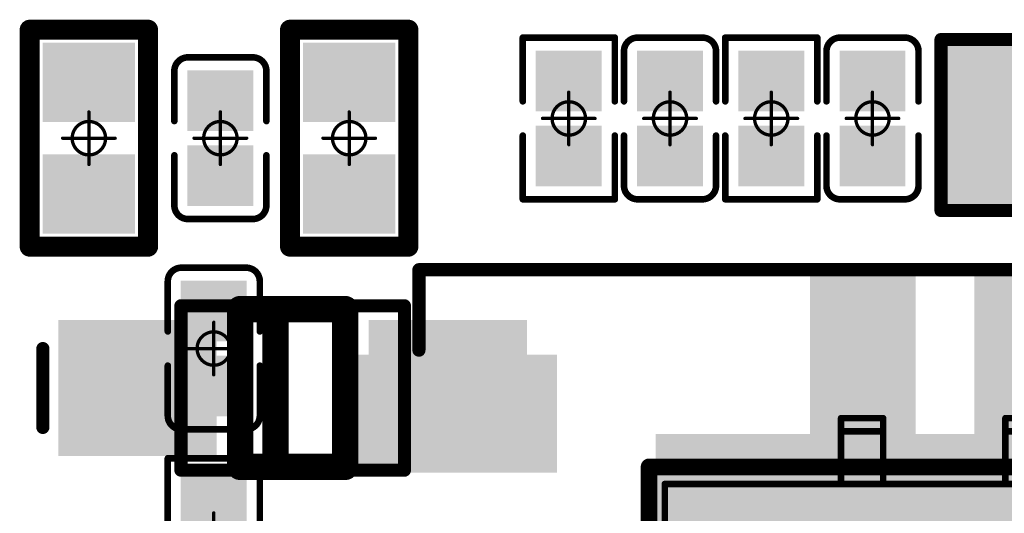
# Model space of a CAD drawing. Header units: millimetres. Extents: x 4.1 to 5.07, y 4.77 to 7.7.
# Tile 12 of 39: x 4.31 to 4.61, y 6.01 to 6.16. Entities that reach past the tile are written whole.
import ezdxf

# ---------------------------------------------------------------- set-up
doc = ezdxf.new("R2010")
doc.units = ezdxf.units.MM
doc.header["$MEASUREMENT"] = 0
for name, color, linetype in [('BottomLayer', 5, 'Continuous'), ('BottomOverlay', 54, 'Continuous'), ('BottomPaste', 16, 'Continuous'), ('BottomSolder', 6, 'Continuous'), ('Mechanical13', 56, 'Continuous'), ('Mechanical15', 56, 'Continuous'), ('TopLayer', 1, 'Continuous'), ('TopOverlay', 2, 'Continuous'), ('TopPaste', 8, 'Continuous'), ('TopSolder', 216, 'Continuous')]:
    doc.layers.add(name, color=color, linetype=linetype)

# ---------------------------------------------------------------- blocks, each defined once
blk = doc.blocks.new('MX1_25MM_2P_V_7')
at = {"layer": 'TopLayer'}
for points in [[(-0.03642, 0.09252), (-0.03642, 0.02953), (-0.0128, 0.09252), (-0.0128, 0.02953)], [(0.0128, 0.09252), (0.0128, 0.02953), (0.03642, 0.09252), (0.03642, 0.02953)]]:
    blk.add_solid(points, dxfattribs=at)
at = {"layer": 'TopOverlay'}
for points, const_width in [([(-0.0311, 0.03228), (-0.0311, 0.05197)], 0.00197), ([(-0.0311, 0.05197), (-0.0185, 0.05197)], 0.00197), ([(-0.0185, 0.03228), (-0.0185, 0.05197)], 0.00197), ([(0.01811, 0.03228), (0.01811, 0.05197)], 0.00197), ([(0.01811, 0.05197), (0.03071, 0.05197)], 0.00197), ([(-0.0311, 0.04803), (-0.0185, 0.04803)], 0.00197), ([(0.01811, 0.04803), (0.03071, 0.04803)], 0.00197), ([(-0.08858, -0.11811), (-0.08858, 0.0374)], 0.005), ([(-0.08858, 0.0374), (0.08858, 0.0374)], 0.005), ([(-0.08386, -0.11339), (-0.08386, 0.03228)], 0.00197), ([(-0.08386, 0.03228), (0.08346, 0.03228)], 0.00197)]:
    blk.add_lwpolyline(points, dxfattribs=dict(at, const_width=const_width))
for points, const_width in [([(-0.03159, 0.05197, 1), (-0.03061, 0.05197, 1)], 0.000984), ([(-0.03159, 0.05197, 1), (-0.03061, 0.05197, 1)], 0.000984), ([(-0.019, 0.05197, 1), (-0.01801, 0.05197, 1)], 0.000984), ([(-0.019, 0.05197, 1), (-0.01801, 0.05197, 1)], 0.000984), ([(0.01762, 0.05197, 1), (0.0186, 0.05197, 1)], 0.000984), ([(0.01762, 0.05197, 1), (0.0186, 0.05197, 1)], 0.000984), ([(-0.03159, 0.04803, 1), (-0.03061, 0.04803, 1)], 0.000984), ([(-0.019, 0.04803, 1), (-0.01801, 0.04803, 1)], 0.000984), ([(0.01762, 0.04803, 1), (0.0186, 0.04803, 1)], 0.000984), ([(-0.08983, 0.0374, 1), (-0.08733, 0.0374, 1)], 0.0025), ([(-0.08983, 0.0374, 1), (-0.08733, 0.0374, 1)], 0.0025), ([(-0.08435, 0.03228, 1), (-0.08337, 0.03228, 1)], 0.000984), ([(-0.08435, 0.03228, 1), (-0.08337, 0.03228, 1)], 0.000984), ([(-0.03159, 0.03228, 1), (-0.03061, 0.03228, 1)], 0.000984), ([(-0.019, 0.03228, 1), (-0.01801, 0.03228, 1)], 0.000984), ([(0.01762, 0.03228, 1), (0.0186, 0.03228, 1)], 0.000984)]:
    blk.add_lwpolyline(points, format="xyb", close=True, dxfattribs=dict(at, const_width=const_width))
at = {"layer": 'TopPaste'}
for points in [[(-0.03642, 0.09252), (-0.03642, 0.02953), (-0.0128, 0.09252), (-0.0128, 0.02953)], [(0.0128, 0.09252), (0.0128, 0.02953), (0.03642, 0.09252), (0.03642, 0.02953)]]:
    blk.add_solid(points, dxfattribs=at)
at = {"layer": 'TopSolder'}
for points in [[(-0.04042, 0.09652), (-0.04042, 0.02553), (-0.0088, 0.09652), (-0.0088, 0.02553)], [(0.0088, 0.09652), (0.0088, 0.02553), (0.04042, 0.09652), (0.04042, 0.02553)]]:
    blk.add_solid(points, dxfattribs=at)
blk = doc.blocks.new('SMD2012_2P_25')
at = {"layer": 'TopLayer'}
for points in [[(-0.04331, -0.02165), (-0.01575, -0.02165), (-0.04331, 0.02165), (-0.01575, 0.02165)], [(0.01575, -0.02165), (0.04331, -0.02165), (0.01575, 0.02165), (0.04331, 0.02165)]]:
    blk.add_solid(points, dxfattribs=at)
at = {"layer": 'TopOverlay', "const_width": 0.00394}
for points in [[(-0.04724, 0.02559), (-0.04724, -0.02559)], [(0.04724, 0.02559), (-0.04724, 0.02559)], [(0.04724, 0.02559), (0.04724, -0.02559)], [(0.00394, 0.01378), (-0.00394, 0.01378)], [(-0.00394, 0.01378), (-0.00394, -0.01575)], [(0.00394, 0.01378), (0.00394, -0.01575)], [(-0.00984, 0), (-0.01378, 0)], [(0.01378, 0), (0.00984, 0)], [(0.00394, -0.01575), (-0.00394, -0.01575)], [(0.04724, -0.02559), (-0.04724, -0.02559)]]:
    blk.add_lwpolyline(points, dxfattribs=at)
at = {"layer": 'TopOverlay', "const_width": 0.00197}
for points in [[(-0.04823, 0.02559, 1), (-0.04626, 0.02559, 1)], [(-0.04823, 0.02559, 1), (-0.04626, 0.02559, 1)], [(0.04626, 0.02559, 1), (0.04823, 0.02559, 1)], [(0.04626, 0.02559, 1), (0.04823, 0.02559, 1)], [(-0.00492, 0.01378, 1), (-0.00295, 0.01378, 1)], [(-0.00492, 0.01378, 1), (-0.00295, 0.01378, 1)], [(0.00295, 0.01378, 1), (0.00492, 0.01378, 1)], [(0.00295, 0.01378, 1), (0.00492, 0.01378, 1)], [(-0.01476, 0, 1), (-0.0128, 0, 1)], [(-0.01083, 0, 1), (-0.00886, 0, 1)], [(0.00886, 0, 1), (0.01083, 0, 1)], [(0.0128, 0, 1), (0.01476, 0, 1)], [(-0.00492, -0.01575, 1), (-0.00295, -0.01575, 1)], [(-0.00492, -0.01575, 1), (-0.00295, -0.01575, 1)], [(0.00295, -0.01575, 1), (0.00492, -0.01575, 1)], [(0.00295, -0.01575, 1), (0.00492, -0.01575, 1)], [(-0.04823, -0.02559, 1), (-0.04626, -0.02559, 1)], [(-0.04823, -0.02559, 1), (-0.04626, -0.02559, 1)], [(0.04626, -0.02559, 1), (0.04823, -0.02559, 1)], [(0.04626, -0.02559, 1), (0.04823, -0.02559, 1)]]:
    blk.add_lwpolyline(points, format="xyb", close=True, dxfattribs=at)
at = {"layer": 'TopPaste'}
for points in [[(-0.04331, -0.02165), (-0.01575, -0.02165), (-0.04331, 0.02165), (-0.01575, 0.02165)], [(0.01575, -0.02165), (0.04331, -0.02165), (0.01575, 0.02165), (0.04331, 0.02165)]]:
    blk.add_solid(points, dxfattribs=at)
at = {"layer": 'TopSolder'}
for points in [[(-0.04731, -0.02565), (-0.01175, -0.02565), (-0.04731, 0.02565), (-0.01175, 0.02565)], [(0.01175, -0.02565), (0.04731, -0.02565), (0.01175, 0.02565), (0.04731, 0.02565)]]:
    blk.add_solid(points, dxfattribs=at)
blk = doc.blocks.new('SOD_323_32')
at = {"layer": 'Mechanical13', "const_width": 0.00394}
for points in [[(-0.03346, 0.02461), (0.03346, 0.02461)], [(-0.03346, -0.02461), (-0.03346, 0.02461)], [(0.03346, -0.02461), (0.03346, 0.02461)], [(-0.03346, -0.02461), (0.03346, -0.02461)]]:
    blk.add_lwpolyline(points, dxfattribs=at)
at = {"layer": 'Mechanical13', "const_width": 0.00197}
for points in [[(-0.03445, 0.02461, 1), (-0.03248, 0.02461, 1)], [(-0.03445, 0.02461, 1), (-0.03248, 0.02461, 1)], [(0.03248, 0.02461, 1), (0.03445, 0.02461, 1)], [(0.03248, 0.02461, 1), (0.03445, 0.02461, 1)], [(-0.03445, -0.02461, 1), (-0.03248, -0.02461, 1)], [(-0.03445, -0.02461, 1), (-0.03248, -0.02461, 1)], [(0.03248, -0.02461, 1), (0.03445, -0.02461, 1)], [(0.03248, -0.02461, 1), (0.03445, -0.02461, 1)]]:
    blk.add_lwpolyline(points, format="xyb", close=True, dxfattribs=at)
at = {"layer": 'TopLayer'}
for points in [[(-0.06614, -0.01634), (-0.02677, -0.01634), (-0.06614, 0.01634), (-0.02677, 0.01634)], [(0.02677, -0.01634), (0.06614, -0.01634), (0.02677, 0.01634), (0.06614, 0.01634)]]:
    blk.add_solid(points, dxfattribs=at)
at = {"layer": 'TopOverlay'}
for points, const_width in [([(-0.01575, -0.02362), (-0.01575, 0.02362)], 0.00787), ([(-0.01575, 0.02362), (0.01575, 0.02362)], 0.00787), ([(-0.00512, -0.02362), (-0.00512, 0.02362)], 0.00787), ([(0.01575, -0.02362), (0.01575, 0.02362)], 0.00787), ([(-0.0748, -0.01181), (-0.0748, 0.01181)], 0.00394), ([(-0.01575, -0.02362), (0.01575, -0.02362)], 0.00787)]:
    blk.add_lwpolyline(points, dxfattribs=dict(at, const_width=const_width))
for points, const_width in [([(-0.01772, 0.02362, 1), (-0.01378, 0.02362, 1)], 0.00394), ([(-0.01772, 0.02362, 1), (-0.01378, 0.02362, 1)], 0.00394), ([(-0.00709, 0.02362, 1), (-0.00315, 0.02362, 1)], 0.00394), ([(0.01378, 0.02362, 1), (0.01772, 0.02362, 1)], 0.00394), ([(0.01378, 0.02362, 1), (0.01772, 0.02362, 1)], 0.00394), ([(-0.07579, 0.01181, 1), (-0.07382, 0.01181, 1)], 0.00197), ([(-0.07579, -0.01181, 1), (-0.07382, -0.01181, 1)], 0.00197), ([(-0.01772, -0.02362, 1), (-0.01378, -0.02362, 1)], 0.00394), ([(-0.01772, -0.02362, 1), (-0.01378, -0.02362, 1)], 0.00394), ([(-0.00709, -0.02362, 1), (-0.00315, -0.02362, 1)], 0.00394), ([(0.01378, -0.02362, 1), (0.01772, -0.02362, 1)], 0.00394), ([(0.01378, -0.02362, 1), (0.01772, -0.02362, 1)], 0.00394)]:
    blk.add_lwpolyline(points, format="xyb", close=True, dxfattribs=dict(at, const_width=const_width))
at = {"layer": 'TopPaste'}
for points in [[(-0.06614, -0.01634), (-0.02677, -0.01634), (-0.06614, 0.01634), (-0.02677, 0.01634)], [(0.02677, -0.01634), (0.06614, -0.01634), (0.02677, 0.01634), (0.06614, 0.01634)]]:
    blk.add_solid(points, dxfattribs=at)
at = {"layer": 'TopSolder'}
for points in [[(-0.07014, -0.02034), (-0.02277, -0.02034), (-0.07014, 0.02034), (-0.02277, 0.02034)], [(0.02277, -0.02034), (0.07014, -0.02034), (0.02277, 0.02034), (0.07014, 0.02034)]]:
    blk.add_solid(points, dxfattribs=at)
blk = doc.blocks.new('WSON8_8R00X6R00X0R80_T_B_33')
at = {"layer": 'BottomLayer'}
for points in [[(-0.08465, -0.06693), (0.08465, -0.06693), (-0.08465, 0.06693), (0.08465, 0.06693)], [(0.1181, -0.09075), (0.1811, -0.09075), (0.1181, -0.05925), (0.1811, -0.05925)]]:
    blk.add_solid(points, dxfattribs=at)
at = {"layer": 'BottomOverlay', "const_width": 0.00394}
for points in [[(0.1575, -0.094), (0.1575, -0.1181)], [(0.1575, -0.1181), (-0.1575, -0.1181)]]:
    blk.add_lwpolyline(points, dxfattribs=at)
at = {"layer": 'BottomOverlay', "const_width": 0.00197}
for points in [[(0.15652, -0.094, 1), (0.15848, -0.094, 1)], [(0.15652, -0.1181, 1), (0.15848, -0.1181, 1)], [(0.15652, -0.1181, 1), (0.15848, -0.1181, 1)]]:
    blk.add_lwpolyline(points, format="xyb", close=True, dxfattribs=at)
at = {"layer": 'BottomPaste'}
for points in [[(-0.08465, -0.06693), (0.08465, -0.06693), (-0.08465, 0.06693), (0.08465, 0.06693)], [(0.1181, -0.09075), (0.1811, -0.09075), (0.1181, -0.05925), (0.1811, -0.05925)]]:
    blk.add_solid(points, dxfattribs=at)
at = {"layer": 'BottomSolder'}
for points in [[(-0.08661, -0.0689), (0.08661, -0.0689), (-0.08661, 0.0689), (0.08661, 0.0689)], [(0.11615, -0.0927), (0.18305, -0.0927), (0.11615, -0.0573), (0.18305, -0.0573)]]:
    blk.add_solid(points, dxfattribs=at)
blk = doc.blocks.new('R0201_40')
at = {"layer": 'Mechanical15', "const_width": 0.001}
for points in [[(0, -0.00787), (0, 0.00787)], [(0.00787, 0), (-0.00787, 0)]]:
    blk.add_lwpolyline(points, dxfattribs=at)
at = {"layer": 'Mechanical15'}
for points, const_width in [([(-0.00025, 0.00787, 1), (0.00025, 0.00787, 1)], 0.0005), ([(0.005, 0, 1), (-0.005, 0, 1)], 0.001), ([(-0.00812, 0, 1), (-0.00762, 0, 1)], 0.0005), ([(-0.00525, 0, 1), (-0.00475, 0, 1)], 0.0005), ([(0.00475, 0, 1), (0.00525, 0, 1)], 0.0005), ([(0.00762, 0, 1), (0.00812, 0, 1)], 0.0005), ([(-0.00025, -0.00787, 1), (0.00025, -0.00787, 1)], 0.0005)]:
    blk.add_lwpolyline(points, format="xyb", close=True, dxfattribs=dict(at, const_width=const_width))
at = {"layer": 'TopLayer'}
for points in [[(-0.01831, -0.00787), (-0.00413, -0.00787), (-0.01831, 0.00787), (-0.00413, 0.00787)], [(0.00413, -0.00787), (0.01831, -0.00787), (0.00413, 0.00787), (0.01831, 0.00787)]]:
    blk.add_solid(points, dxfattribs=at)
at = {"layer": 'TopOverlay', "const_width": 0.00197}
for points in [[(-0.00512, 0.01378), (-0.02421, 0.01378)], [(-0.02421, -0.01378), (-0.02421, 0.01378)], [(0.02421, 0.01378), (0.00512, 0.01378)], [(0.02421, -0.01378), (0.02421, 0.01378)], [(-0.00512, -0.01378), (-0.02421, -0.01378)], [(0.02421, -0.01378), (0.00512, -0.01378)]]:
    blk.add_lwpolyline(points, dxfattribs=at)
at = {"layer": 'TopOverlay', "const_width": 0.000984}
for points in [[(-0.0247, 0.01378, 1), (-0.02372, 0.01378, 1)], [(-0.0247, 0.01378, 1), (-0.02372, 0.01378, 1)], [(-0.00561, 0.01378, 1), (-0.00463, 0.01378, 1)], [(0.00463, 0.01378, 1), (0.00561, 0.01378, 1)], [(0.02372, 0.01378, 1), (0.0247, 0.01378, 1)], [(0.02372, 0.01378, 1), (0.0247, 0.01378, 1)], [(-0.0247, -0.01378, 1), (-0.02372, -0.01378, 1)], [(-0.0247, -0.01378, 1), (-0.02372, -0.01378, 1)], [(-0.00561, -0.01378, 1), (-0.00463, -0.01378, 1)], [(0.00463, -0.01378, 1), (0.00561, -0.01378, 1)], [(0.02372, -0.01378, 1), (0.0247, -0.01378, 1)], [(0.02372, -0.01378, 1), (0.0247, -0.01378, 1)]]:
    blk.add_lwpolyline(points, format="xyb", close=True, dxfattribs=at)
at = {"layer": 'TopPaste'}
for points in [[(-0.01831, -0.00787), (-0.00413, -0.00787), (-0.01831, 0.00787), (-0.00413, 0.00787)], [(0.00413, -0.00787), (0.01831, -0.00787), (0.00413, 0.00787), (0.01831, 0.00787)]]:
    blk.add_solid(points, dxfattribs=at)
at = {"layer": 'TopSolder'}
for points in [[(-0.02031, -0.00987), (-0.00213, -0.00987), (-0.02031, 0.00987), (-0.00213, 0.00987)], [(0.00213, -0.00987), (0.02031, -0.00987), (0.00213, 0.00987), (0.02031, 0.00987)]]:
    blk.add_solid(points, dxfattribs=at)
blk = doc.blocks.new('R0402_43')
at = {"layer": 'Mechanical15', "const_width": 0.001}
for points in [[(0, 0.00787), (0, -0.00787)], [(-0.00787, 0), (0.00787, 0)]]:
    blk.add_lwpolyline(points, dxfattribs=at)
at = {"layer": 'Mechanical15'}
for points, const_width in [([(-0.00025, 0.00787, 1), (0.00025, 0.00787, 1)], 0.0005), ([(0.005, 0, 1), (-0.005, 0, 1)], 0.001), ([(-0.00812, 0, 1), (-0.00762, 0, 1)], 0.0005), ([(-0.00525, 0, 1), (-0.00475, 0, 1)], 0.0005), ([(0.00475, 0, 1), (0.00525, 0, 1)], 0.0005), ([(0.00762, 0, 1), (0.00812, 0, 1)], 0.0005), ([(-0.00025, -0.00787, 1), (0.00025, -0.00787, 1)], 0.0005)]:
    blk.add_lwpolyline(points, format="xyb", close=True, dxfattribs=dict(at, const_width=const_width))
at = {"layer": 'TopLayer'}
for points in [[(-0.02461, -0.00984), (-0.00886, -0.00984), (-0.02461, 0.00984), (-0.00886, 0.00984)], [(0.00886, -0.00984), (0.02461, -0.00984), (0.00886, 0.00984), (0.02461, 0.00984)]]:
    blk.add_solid(points, dxfattribs=at)
at = {"layer": 'TopOverlay', "const_width": 0.006}
for points in [[(-0.03248, 0.01772), (0.03248, 0.01772)], [(-0.03248, 0.01772), (-0.03248, -0.01772)], [(0.03248, 0.01772), (0.03248, -0.01772)], [(-0.03248, -0.01772), (0.03248, -0.01772)]]:
    blk.add_lwpolyline(points, dxfattribs=at)
at = {"layer": 'TopOverlay', "const_width": 0.003}
for points in [[(-0.03398, 0.01772, 1), (-0.03098, 0.01772, 1)], [(-0.03398, 0.01772, 1), (-0.03098, 0.01772, 1)], [(0.03098, 0.01772, 1), (0.03398, 0.01772, 1)], [(0.03098, 0.01772, 1), (0.03398, 0.01772, 1)], [(-0.03398, -0.01772, 1), (-0.03098, -0.01772, 1)], [(-0.03398, -0.01772, 1), (-0.03098, -0.01772, 1)], [(0.03098, -0.01772, 1), (0.03398, -0.01772, 1)], [(0.03098, -0.01772, 1), (0.03398, -0.01772, 1)]]:
    blk.add_lwpolyline(points, format="xyb", close=True, dxfattribs=at)
at = {"layer": 'TopPaste'}
for points in [[(-0.02461, -0.00984), (-0.00886, -0.00984), (-0.02461, 0.00984), (-0.00886, 0.00984)], [(0.00886, -0.00984), (0.02461, -0.00984), (0.00886, 0.00984), (0.02461, 0.00984)]]:
    blk.add_solid(points, dxfattribs=at)
at = {"layer": 'TopSolder'}
for points in [[(-0.02861, -0.01384), (-0.00486, -0.01384), (-0.02861, 0.01384), (-0.00486, 0.01384)], [(0.00486, -0.01384), (0.02861, -0.01384), (0.00486, 0.01384), (0.02861, 0.01384)]]:
    blk.add_solid(points, dxfattribs=at)
blk = doc.blocks.new('R0402_46')
at = {"layer": 'Mechanical15', "const_width": 0.001}
for points in [[(0, -0.00787), (0, 0.00787)], [(0.00787, 0), (-0.00787, 0)]]:
    blk.add_lwpolyline(points, dxfattribs=at)
at = {"layer": 'Mechanical15'}
for points, const_width in [([(-0.00025, 0.00787, 1), (0.00025, 0.00787, 1)], 0.0005), ([(0.005, 0, 1), (-0.005, 0, 1)], 0.001), ([(-0.00812, 0, 1), (-0.00762, 0, 1)], 0.0005), ([(-0.00525, 0, 1), (-0.00475, 0, 1)], 0.0005), ([(0.00475, 0, 1), (0.00525, 0, 1)], 0.0005), ([(0.00762, 0, 1), (0.00812, 0, 1)], 0.0005), ([(-0.00025, -0.00787, 1), (0.00025, -0.00787, 1)], 0.0005)]:
    blk.add_lwpolyline(points, format="xyb", close=True, dxfattribs=dict(at, const_width=const_width))
at = {"layer": 'TopLayer'}
for points in [[(-0.02461, -0.00984), (-0.00886, -0.00984), (-0.02461, 0.00984), (-0.00886, 0.00984)], [(0.00886, -0.00984), (0.02461, -0.00984), (0.00886, 0.00984), (0.02461, 0.00984)]]:
    blk.add_solid(points, dxfattribs=at)
at = {"layer": 'TopOverlay', "const_width": 0.006}
for points in [[(0.03248, 0.01772), (-0.03248, 0.01772)], [(-0.03248, -0.01772), (-0.03248, 0.01772)], [(0.03248, -0.01772), (0.03248, 0.01772)], [(0.03248, -0.01772), (-0.03248, -0.01772)]]:
    blk.add_lwpolyline(points, dxfattribs=at)
at = {"layer": 'TopOverlay', "const_width": 0.003}
for points in [[(-0.03398, 0.01772, 1), (-0.03098, 0.01772, 1)], [(-0.03398, 0.01772, 1), (-0.03098, 0.01772, 1)], [(0.03098, 0.01772, 1), (0.03398, 0.01772, 1)], [(0.03098, 0.01772, 1), (0.03398, 0.01772, 1)], [(-0.03398, -0.01772, 1), (-0.03098, -0.01772, 1)], [(-0.03398, -0.01772, 1), (-0.03098, -0.01772, 1)], [(0.03098, -0.01772, 1), (0.03398, -0.01772, 1)], [(0.03098, -0.01772, 1), (0.03398, -0.01772, 1)]]:
    blk.add_lwpolyline(points, format="xyb", close=True, dxfattribs=at)
at = {"layer": 'TopPaste'}
for points in [[(-0.02461, -0.00984), (-0.00886, -0.00984), (-0.02461, 0.00984), (-0.00886, 0.00984)], [(0.00886, -0.00984), (0.02461, -0.00984), (0.00886, 0.00984), (0.02461, 0.00984)]]:
    blk.add_solid(points, dxfattribs=at)
at = {"layer": 'TopSolder'}
for points in [[(-0.02861, -0.01384), (-0.00486, -0.01384), (-0.02861, 0.01384), (-0.00486, 0.01384)], [(0.00486, -0.01384), (0.02861, -0.01384), (0.00486, 0.01384), (0.02861, 0.01384)]]:
    blk.add_solid(points, dxfattribs=at)
blk = doc.blocks.new('R0201_B_51')
at = {"layer": 'BottomLayer'}
for points in [[(-0.01831, -0.00787), (-0.00413, -0.00787), (-0.01831, 0.00787), (-0.00413, 0.00787)], [(0.00413, -0.00787), (0.01831, -0.00787), (0.00413, 0.00787), (0.01831, 0.00787)]]:
    blk.add_solid(points, dxfattribs=at)
at = {"layer": 'BottomOverlay', "const_width": 0.00197}
for points in [[(-0.00512, 0.01378), (-0.02421, 0.01378)], [(-0.02421, -0.01378), (-0.02421, 0.01378)], [(0.02421, 0.01378), (0.00512, 0.01378)], [(0.02421, -0.01378), (0.02421, 0.01378)], [(-0.00512, -0.01378), (-0.02421, -0.01378)], [(0.02421, -0.01378), (0.00512, -0.01378)]]:
    blk.add_lwpolyline(points, dxfattribs=at)
at = {"layer": 'BottomOverlay', "const_width": 0.000984}
for points in [[(-0.0247, 0.01378, 1), (-0.02372, 0.01378, 1)], [(-0.0247, 0.01378, 1), (-0.02372, 0.01378, 1)], [(-0.00561, 0.01378, 1), (-0.00463, 0.01378, 1)], [(0.00463, 0.01378, 1), (0.00561, 0.01378, 1)], [(0.02372, 0.01378, 1), (0.0247, 0.01378, 1)], [(0.02372, 0.01378, 1), (0.0247, 0.01378, 1)], [(-0.0247, -0.01378, 1), (-0.02372, -0.01378, 1)], [(-0.0247, -0.01378, 1), (-0.02372, -0.01378, 1)], [(-0.00561, -0.01378, 1), (-0.00463, -0.01378, 1)], [(0.00463, -0.01378, 1), (0.00561, -0.01378, 1)], [(0.02372, -0.01378, 1), (0.0247, -0.01378, 1)], [(0.02372, -0.01378, 1), (0.0247, -0.01378, 1)]]:
    blk.add_lwpolyline(points, format="xyb", close=True, dxfattribs=at)
at = {"layer": 'BottomPaste'}
for points in [[(-0.01831, -0.00787), (-0.00413, -0.00787), (-0.01831, 0.00787), (-0.00413, 0.00787)], [(0.00413, -0.00787), (0.01831, -0.00787), (0.00413, 0.00787), (0.01831, 0.00787)]]:
    blk.add_solid(points, dxfattribs=at)
at = {"layer": 'BottomSolder'}
for points in [[(-0.02031, -0.00987), (-0.00213, -0.00987), (-0.02031, 0.00987), (-0.00213, 0.00987)], [(0.00213, -0.00987), (0.02031, -0.00987), (0.00213, 0.00987), (0.02031, 0.00987)]]:
    blk.add_solid(points, dxfattribs=at)
at = {"layer": 'Mechanical15', "const_width": 0.001}
for points in [[(0, -0.00787), (0, 0.00787)], [(0.00787, 0), (-0.00787, 0)]]:
    blk.add_lwpolyline(points, dxfattribs=at)
at = {"layer": 'Mechanical15'}
for points, const_width in [([(-0.00025, 0.00787, 1), (0.00025, 0.00787, 1)], 0.0005), ([(0.005, 0, 1), (-0.005, 0, 1)], 0.001), ([(-0.00812, 0, 1), (-0.00762, 0, 1)], 0.0005), ([(-0.00525, 0, 1), (-0.00475, 0, 1)], 0.0005), ([(0.00475, 0, 1), (0.00525, 0, 1)], 0.0005), ([(0.00762, 0, 1), (0.00812, 0, 1)], 0.0005), ([(-0.00025, -0.00787, 1), (0.00025, -0.00787, 1)], 0.0005)]:
    blk.add_lwpolyline(points, format="xyb", close=True, dxfattribs=dict(at, const_width=const_width))
blk = doc.blocks.new('R0201_53')
at = {"layer": 'Mechanical15', "const_width": 0.001}
for points in [[(0, -0.00787), (0, 0.00787)], [(0.00787, 0), (-0.00787, 0)]]:
    blk.add_lwpolyline(points, dxfattribs=at)
at = {"layer": 'Mechanical15'}
for points, const_width in [([(-0.00025, 0.00787, 1), (0.00025, 0.00787, 1)], 0.0005), ([(0.005, 0, 1), (-0.005, 0, 1)], 0.001), ([(-0.00812, 0, 1), (-0.00762, 0, 1)], 0.0005), ([(-0.00525, 0, 1), (-0.00475, 0, 1)], 0.0005), ([(0.00475, 0, 1), (0.00525, 0, 1)], 0.0005), ([(0.00762, 0, 1), (0.00812, 0, 1)], 0.0005), ([(-0.00025, -0.00787, 1), (0.00025, -0.00787, 1)], 0.0005)]:
    blk.add_lwpolyline(points, format="xyb", close=True, dxfattribs=dict(at, const_width=const_width))
at = {"layer": 'TopLayer'}
for points in [[(-0.01831, -0.00787), (-0.00413, -0.00787), (-0.01831, 0.00787), (-0.00413, 0.00787)], [(0.00413, -0.00787), (0.01831, -0.00787), (0.00413, 0.00787), (0.01831, 0.00787)]]:
    blk.add_solid(points, dxfattribs=at)
at = {"layer": 'TopOverlay', "const_width": 0.00197}
for points in [[(-0.00512, 0.01378), (-0.02421, 0.01378)], [(-0.02421, -0.01378), (-0.02421, 0.01378)], [(0.02421, 0.01378), (0.00512, 0.01378)], [(0.02421, -0.01378), (0.02421, 0.01378)], [(-0.00512, -0.01378), (-0.02421, -0.01378)], [(0.02421, -0.01378), (0.00512, -0.01378)]]:
    blk.add_lwpolyline(points, dxfattribs=at)
at = {"layer": 'TopOverlay', "const_width": 0.000984}
for points in [[(-0.0247, 0.01378, 1), (-0.02372, 0.01378, 1)], [(-0.0247, 0.01378, 1), (-0.02372, 0.01378, 1)], [(-0.00561, 0.01378, 1), (-0.00463, 0.01378, 1)], [(0.00463, 0.01378, 1), (0.00561, 0.01378, 1)], [(0.02372, 0.01378, 1), (0.0247, 0.01378, 1)], [(0.02372, 0.01378, 1), (0.0247, 0.01378, 1)], [(-0.0247, -0.01378, 1), (-0.02372, -0.01378, 1)], [(-0.0247, -0.01378, 1), (-0.02372, -0.01378, 1)], [(-0.00561, -0.01378, 1), (-0.00463, -0.01378, 1)], [(0.00463, -0.01378, 1), (0.00561, -0.01378, 1)], [(0.02372, -0.01378, 1), (0.0247, -0.01378, 1)], [(0.02372, -0.01378, 1), (0.0247, -0.01378, 1)]]:
    blk.add_lwpolyline(points, format="xyb", close=True, dxfattribs=at)
at = {"layer": 'TopPaste'}
for points in [[(-0.01831, -0.00787), (-0.00413, -0.00787), (-0.01831, 0.00787), (-0.00413, 0.00787)], [(0.00413, -0.00787), (0.01831, -0.00787), (0.00413, 0.00787), (0.01831, 0.00787)]]:
    blk.add_solid(points, dxfattribs=at)
at = {"layer": 'TopSolder'}
for points in [[(-0.02031, -0.00987), (-0.00213, -0.00987), (-0.02031, 0.00987), (-0.00213, 0.00987)], [(0.00213, -0.00987), (0.02031, -0.00987), (0.00213, 0.00987), (0.02031, 0.00987)]]:
    blk.add_solid(points, dxfattribs=at)
blk = doc.blocks.new('C0201_B_90')
at = {"layer": 'BottomLayer'}
for points in [[(-0.01831, -0.00787), (-0.00413, -0.00787), (-0.01831, 0.00787), (-0.00413, 0.00787)], [(0.00413, -0.00787), (0.01831, -0.00787), (0.00413, 0.00787), (0.01831, 0.00787)]]:
    blk.add_solid(points, dxfattribs=at)
at = {"layer": 'BottomOverlay', "const_width": 0.00197}
for points in [[(-0.02421, 0.0097, -0.414214), (-0.02013, 0.01378)], [(0.02013, 0.01378, -0.414214), (0.02421, 0.0097)], [(-0.02013, -0.01378, -0.414214), (-0.02421, -0.0097)], [(0.02421, -0.0097, -0.414214), (0.02013, -0.01378)]]:
    blk.add_lwpolyline(points, format="xyb", dxfattribs=at)
for points in [[(-0.02013, 0.01378), (-0.00512, 0.01378)], [(0.00512, 0.01378), (0.02013, 0.01378)], [(-0.02421, 0.0097), (-0.02421, -0.0097)], [(0.02421, 0.0097), (0.02421, -0.0097)], [(-0.02013, -0.01378), (-0.00512, -0.01378)], [(0.00512, -0.01378), (0.02013, -0.01378)]]:
    blk.add_lwpolyline(points, dxfattribs=at)
at = {"layer": 'BottomOverlay', "const_width": 0.000984}
for points in [[(-0.02062, 0.01378, 1), (-0.01964, 0.01378, 1)], [(-0.02062, 0.01378, 1), (-0.01964, 0.01378, 1)], [(-0.00561, 0.01378, 1), (-0.00463, 0.01378, 1)], [(0.00463, 0.01378, 1), (0.00561, 0.01378, 1)], [(0.01964, 0.01378, 1), (0.02062, 0.01378, 1)], [(0.01964, 0.01378, 1), (0.02062, 0.01378, 1)], [(-0.0247, 0.0097, 1), (-0.02372, 0.0097, 1)], [(-0.0247, 0.0097, 1), (-0.02372, 0.0097, 1)], [(0.02372, 0.0097, 1), (0.0247, 0.0097, 1)], [(0.02372, 0.0097, 1), (0.0247, 0.0097, 1)], [(-0.0247, -0.0097, 1), (-0.02372, -0.0097, 1)], [(-0.0247, -0.0097, 1), (-0.02372, -0.0097, 1)], [(0.02372, -0.0097, 1), (0.0247, -0.0097, 1)], [(0.02372, -0.0097, 1), (0.0247, -0.0097, 1)], [(-0.02062, -0.01378, 1), (-0.01964, -0.01378, 1)], [(-0.02062, -0.01378, 1), (-0.01964, -0.01378, 1)], [(-0.00561, -0.01378, 1), (-0.00463, -0.01378, 1)], [(0.00463, -0.01378, 1), (0.00561, -0.01378, 1)], [(0.01964, -0.01378, 1), (0.02062, -0.01378, 1)], [(0.01964, -0.01378, 1), (0.02062, -0.01378, 1)]]:
    blk.add_lwpolyline(points, format="xyb", close=True, dxfattribs=at)
at = {"layer": 'BottomPaste'}
for points in [[(-0.01831, -0.00787), (-0.00413, -0.00787), (-0.01831, 0.00787), (-0.00413, 0.00787)], [(0.00413, -0.00787), (0.01831, -0.00787), (0.00413, 0.00787), (0.01831, 0.00787)]]:
    blk.add_solid(points, dxfattribs=at)
at = {"layer": 'BottomSolder'}
for points in [[(-0.02031, -0.00987), (-0.00213, -0.00987), (-0.02031, 0.00987), (-0.00213, 0.00987)], [(0.00213, -0.00987), (0.02031, -0.00987), (0.00213, 0.00987), (0.02031, 0.00987)]]:
    blk.add_solid(points, dxfattribs=at)
at = {"layer": 'Mechanical15', "const_width": 0.001}
for points in [[(0, 0.00787), (0, -0.00787)], [(-0.00787, 0), (0.00787, 0)]]:
    blk.add_lwpolyline(points, dxfattribs=at)
at = {"layer": 'Mechanical15'}
for points, const_width in [([(-0.00025, 0.00787, 1), (0.00025, 0.00787, 1)], 0.0005), ([(0.005, 0, 1), (-0.005, 0, 1)], 0.001), ([(-0.00812, 0, 1), (-0.00762, 0, 1)], 0.0005), ([(-0.00525, 0, 1), (-0.00475, 0, 1)], 0.0005), ([(0.00475, 0, 1), (0.00525, 0, 1)], 0.0005), ([(0.00762, 0, 1), (0.00812, 0, 1)], 0.0005), ([(-0.00025, -0.00787, 1), (0.00025, -0.00787, 1)], 0.0005)]:
    blk.add_lwpolyline(points, format="xyb", close=True, dxfattribs=dict(at, const_width=const_width))
blk = doc.blocks.new('C0201_92')
at = {"layer": 'Mechanical15', "const_width": 0.001}
for points in [[(0, -0.00787), (0, 0.00787)], [(0.00787, 0), (-0.00787, 0)]]:
    blk.add_lwpolyline(points, dxfattribs=at)
at = {"layer": 'Mechanical15'}
for points, const_width in [([(-0.00025, 0.00787, 1), (0.00025, 0.00787, 1)], 0.0005), ([(0.005, 0, 1), (-0.005, 0, 1)], 0.001), ([(-0.00812, 0, 1), (-0.00762, 0, 1)], 0.0005), ([(-0.00525, 0, 1), (-0.00475, 0, 1)], 0.0005), ([(0.00475, 0, 1), (0.00525, 0, 1)], 0.0005), ([(0.00762, 0, 1), (0.00812, 0, 1)], 0.0005), ([(-0.00025, -0.00787, 1), (0.00025, -0.00787, 1)], 0.0005)]:
    blk.add_lwpolyline(points, format="xyb", close=True, dxfattribs=dict(at, const_width=const_width))
at = {"layer": 'TopLayer'}
for points in [[(-0.01831, -0.00787), (-0.00413, -0.00787), (-0.01831, 0.00787), (-0.00413, 0.00787)], [(0.00413, -0.00787), (0.01831, -0.00787), (0.00413, 0.00787), (0.01831, 0.00787)]]:
    blk.add_solid(points, dxfattribs=at)
at = {"layer": 'TopOverlay', "const_width": 0.00197}
for points in [[(-0.02421, 0.0097, -0.414214), (-0.02013, 0.01378)], [(0.02013, 0.01378, -0.414214), (0.02421, 0.0097)], [(-0.02013, -0.01378, -0.414214), (-0.02421, -0.0097)], [(0.02421, -0.0097, -0.414214), (0.02013, -0.01378)]]:
    blk.add_lwpolyline(points, format="xyb", dxfattribs=at)
for points in [[(-0.00512, 0.01378), (-0.02013, 0.01378)], [(0.02013, 0.01378), (0.00512, 0.01378)], [(-0.02421, -0.0097), (-0.02421, 0.0097)], [(0.02421, -0.0097), (0.02421, 0.0097)], [(-0.00512, -0.01378), (-0.02013, -0.01378)], [(0.02013, -0.01378), (0.00512, -0.01378)]]:
    blk.add_lwpolyline(points, dxfattribs=at)
at = {"layer": 'TopOverlay', "const_width": 0.000984}
for points in [[(-0.02062, 0.01378, 1), (-0.01964, 0.01378, 1)], [(-0.02062, 0.01378, 1), (-0.01964, 0.01378, 1)], [(-0.00561, 0.01378, 1), (-0.00463, 0.01378, 1)], [(0.00463, 0.01378, 1), (0.00561, 0.01378, 1)], [(0.01964, 0.01378, 1), (0.02062, 0.01378, 1)], [(0.01964, 0.01378, 1), (0.02062, 0.01378, 1)], [(-0.0247, 0.0097, 1), (-0.02372, 0.0097, 1)], [(-0.0247, 0.0097, 1), (-0.02372, 0.0097, 1)], [(0.02372, 0.0097, 1), (0.0247, 0.0097, 1)], [(0.02372, 0.0097, 1), (0.0247, 0.0097, 1)], [(-0.0247, -0.0097, 1), (-0.02372, -0.0097, 1)], [(-0.0247, -0.0097, 1), (-0.02372, -0.0097, 1)], [(0.02372, -0.0097, 1), (0.0247, -0.0097, 1)], [(0.02372, -0.0097, 1), (0.0247, -0.0097, 1)], [(-0.02062, -0.01378, 1), (-0.01964, -0.01378, 1)], [(-0.02062, -0.01378, 1), (-0.01964, -0.01378, 1)], [(-0.00561, -0.01378, 1), (-0.00463, -0.01378, 1)], [(0.00463, -0.01378, 1), (0.00561, -0.01378, 1)], [(0.01964, -0.01378, 1), (0.02062, -0.01378, 1)], [(0.01964, -0.01378, 1), (0.02062, -0.01378, 1)]]:
    blk.add_lwpolyline(points, format="xyb", close=True, dxfattribs=at)
at = {"layer": 'TopPaste'}
for points in [[(-0.01831, -0.00787), (-0.00413, -0.00787), (-0.01831, 0.00787), (-0.00413, 0.00787)], [(0.00413, -0.00787), (0.01831, -0.00787), (0.00413, 0.00787), (0.01831, 0.00787)]]:
    blk.add_solid(points, dxfattribs=at)
at = {"layer": 'TopSolder'}
for points in [[(-0.02031, -0.00987), (-0.00213, -0.00987), (-0.02031, 0.00987), (-0.00213, 0.00987)], [(0.00213, -0.00987), (0.02031, -0.00987), (0.00213, 0.00987), (0.02031, 0.00987)]]:
    blk.add_solid(points, dxfattribs=at)
blk = doc.blocks.new('C0201_94')
at = {"layer": 'Mechanical15', "const_width": 0.001}
for points in [[(0, -0.00787), (0, 0.00787)], [(0.00787, 0), (-0.00787, 0)]]:
    blk.add_lwpolyline(points, dxfattribs=at)
at = {"layer": 'Mechanical15'}
for points, const_width in [([(-0.00025, 0.00787, 1), (0.00025, 0.00787, 1)], 0.0005), ([(0.005, 0, 1), (-0.005, 0, 1)], 0.001), ([(-0.00812, 0, 1), (-0.00762, 0, 1)], 0.0005), ([(-0.00525, 0, 1), (-0.00475, 0, 1)], 0.0005), ([(0.00475, 0, 1), (0.00525, 0, 1)], 0.0005), ([(0.00762, 0, 1), (0.00812, 0, 1)], 0.0005), ([(-0.00025, -0.00787, 1), (0.00025, -0.00787, 1)], 0.0005)]:
    blk.add_lwpolyline(points, format="xyb", close=True, dxfattribs=dict(at, const_width=const_width))
at = {"layer": 'TopLayer'}
for points in [[(-0.01831, -0.00787), (-0.00413, -0.00787), (-0.01831, 0.00787), (-0.00413, 0.00787)], [(0.00413, -0.00787), (0.01831, -0.00787), (0.00413, 0.00787), (0.01831, 0.00787)]]:
    blk.add_solid(points, dxfattribs=at)
at = {"layer": 'TopOverlay', "const_width": 0.00197}
for points in [[(-0.02421, 0.0097, -0.414214), (-0.02013, 0.01378)], [(0.02013, 0.01378, -0.414214), (0.02421, 0.0097)], [(-0.02013, -0.01378, -0.414214), (-0.02421, -0.0097)], [(0.02421, -0.0097, -0.414214), (0.02013, -0.01378)]]:
    blk.add_lwpolyline(points, format="xyb", dxfattribs=at)
for points in [[(-0.00512, 0.01378), (-0.02013, 0.01378)], [(0.02013, 0.01378), (0.00512, 0.01378)], [(-0.02421, -0.0097), (-0.02421, 0.0097)], [(0.02421, -0.0097), (0.02421, 0.0097)], [(-0.00512, -0.01378), (-0.02013, -0.01378)], [(0.02013, -0.01378), (0.00512, -0.01378)]]:
    blk.add_lwpolyline(points, dxfattribs=at)
at = {"layer": 'TopOverlay', "const_width": 0.000984}
for points in [[(-0.02062, 0.01378, 1), (-0.01964, 0.01378, 1)], [(-0.02062, 0.01378, 1), (-0.01964, 0.01378, 1)], [(-0.00561, 0.01378, 1), (-0.00463, 0.01378, 1)], [(0.00463, 0.01378, 1), (0.00561, 0.01378, 1)], [(0.01964, 0.01378, 1), (0.02062, 0.01378, 1)], [(0.01964, 0.01378, 1), (0.02062, 0.01378, 1)], [(-0.0247, 0.0097, 1), (-0.02372, 0.0097, 1)], [(-0.0247, 0.0097, 1), (-0.02372, 0.0097, 1)], [(0.02372, 0.0097, 1), (0.0247, 0.0097, 1)], [(0.02372, 0.0097, 1), (0.0247, 0.0097, 1)], [(-0.0247, -0.0097, 1), (-0.02372, -0.0097, 1)], [(-0.0247, -0.0097, 1), (-0.02372, -0.0097, 1)], [(0.02372, -0.0097, 1), (0.0247, -0.0097, 1)], [(0.02372, -0.0097, 1), (0.0247, -0.0097, 1)], [(-0.02062, -0.01378, 1), (-0.01964, -0.01378, 1)], [(-0.02062, -0.01378, 1), (-0.01964, -0.01378, 1)], [(-0.00561, -0.01378, 1), (-0.00463, -0.01378, 1)], [(0.00463, -0.01378, 1), (0.00561, -0.01378, 1)], [(0.01964, -0.01378, 1), (0.02062, -0.01378, 1)], [(0.01964, -0.01378, 1), (0.02062, -0.01378, 1)]]:
    blk.add_lwpolyline(points, format="xyb", close=True, dxfattribs=at)
at = {"layer": 'TopPaste'}
for points in [[(-0.01831, -0.00787), (-0.00413, -0.00787), (-0.01831, 0.00787), (-0.00413, 0.00787)], [(0.00413, -0.00787), (0.01831, -0.00787), (0.00413, 0.00787), (0.01831, 0.00787)]]:
    blk.add_solid(points, dxfattribs=at)
at = {"layer": 'TopSolder'}
for points in [[(-0.02031, -0.00987), (-0.00213, -0.00987), (-0.02031, 0.00987), (-0.00213, 0.00987)], [(0.00213, -0.00987), (0.02031, -0.00987), (0.00213, 0.00987), (0.02031, 0.00987)]]:
    blk.add_solid(points, dxfattribs=at)
blk = doc.blocks.new('C0201_104')
at = {"layer": 'Mechanical15', "const_width": 0.001}
for points in [[(0, -0.00787), (0, 0.00787)], [(0.00787, 0), (-0.00787, 0)]]:
    blk.add_lwpolyline(points, dxfattribs=at)
at = {"layer": 'Mechanical15'}
for points, const_width in [([(-0.00025, 0.00787, 1), (0.00025, 0.00787, 1)], 0.0005), ([(0.005, 0, 1), (-0.005, 0, 1)], 0.001), ([(-0.00812, 0, 1), (-0.00762, 0, 1)], 0.0005), ([(-0.00525, 0, 1), (-0.00475, 0, 1)], 0.0005), ([(0.00475, 0, 1), (0.00525, 0, 1)], 0.0005), ([(0.00762, 0, 1), (0.00812, 0, 1)], 0.0005), ([(-0.00025, -0.00787, 1), (0.00025, -0.00787, 1)], 0.0005)]:
    blk.add_lwpolyline(points, format="xyb", close=True, dxfattribs=dict(at, const_width=const_width))
at = {"layer": 'TopLayer'}
for points in [[(-0.01831, -0.00787), (-0.00413, -0.00787), (-0.01831, 0.00787), (-0.00413, 0.00787)], [(0.00413, -0.00787), (0.01831, -0.00787), (0.00413, 0.00787), (0.01831, 0.00787)]]:
    blk.add_solid(points, dxfattribs=at)
at = {"layer": 'TopOverlay', "const_width": 0.00197}
for points in [[(-0.02421, 0.0097, -0.414214), (-0.02013, 0.01378)], [(0.02013, 0.01378, -0.414214), (0.02421, 0.0097)], [(-0.02013, -0.01378, -0.414214), (-0.02421, -0.0097)], [(0.02421, -0.0097, -0.414214), (0.02013, -0.01378)]]:
    blk.add_lwpolyline(points, format="xyb", dxfattribs=at)
for points in [[(-0.00512, 0.01378), (-0.02013, 0.01378)], [(0.02013, 0.01378), (0.00512, 0.01378)], [(-0.02421, -0.0097), (-0.02421, 0.0097)], [(0.02421, -0.0097), (0.02421, 0.0097)], [(-0.00512, -0.01378), (-0.02013, -0.01378)], [(0.02013, -0.01378), (0.00512, -0.01378)]]:
    blk.add_lwpolyline(points, dxfattribs=at)
at = {"layer": 'TopOverlay', "const_width": 0.000984}
for points in [[(-0.02062, 0.01378, 1), (-0.01964, 0.01378, 1)], [(-0.02062, 0.01378, 1), (-0.01964, 0.01378, 1)], [(-0.00561, 0.01378, 1), (-0.00463, 0.01378, 1)], [(0.00463, 0.01378, 1), (0.00561, 0.01378, 1)], [(0.01964, 0.01378, 1), (0.02062, 0.01378, 1)], [(0.01964, 0.01378, 1), (0.02062, 0.01378, 1)], [(-0.0247, 0.0097, 1), (-0.02372, 0.0097, 1)], [(-0.0247, 0.0097, 1), (-0.02372, 0.0097, 1)], [(0.02372, 0.0097, 1), (0.0247, 0.0097, 1)], [(0.02372, 0.0097, 1), (0.0247, 0.0097, 1)], [(-0.0247, -0.0097, 1), (-0.02372, -0.0097, 1)], [(-0.0247, -0.0097, 1), (-0.02372, -0.0097, 1)], [(0.02372, -0.0097, 1), (0.0247, -0.0097, 1)], [(0.02372, -0.0097, 1), (0.0247, -0.0097, 1)], [(-0.02062, -0.01378, 1), (-0.01964, -0.01378, 1)], [(-0.02062, -0.01378, 1), (-0.01964, -0.01378, 1)], [(-0.00561, -0.01378, 1), (-0.00463, -0.01378, 1)], [(0.00463, -0.01378, 1), (0.00561, -0.01378, 1)], [(0.01964, -0.01378, 1), (0.02062, -0.01378, 1)], [(0.01964, -0.01378, 1), (0.02062, -0.01378, 1)]]:
    blk.add_lwpolyline(points, format="xyb", close=True, dxfattribs=at)
at = {"layer": 'TopPaste'}
for points in [[(-0.01831, -0.00787), (-0.00413, -0.00787), (-0.01831, 0.00787), (-0.00413, 0.00787)], [(0.00413, -0.00787), (0.01831, -0.00787), (0.00413, 0.00787), (0.01831, 0.00787)]]:
    blk.add_solid(points, dxfattribs=at)
at = {"layer": 'TopSolder'}
for points in [[(-0.02031, -0.00987), (-0.00213, -0.00987), (-0.02031, 0.00987), (-0.00213, 0.00987)], [(0.00213, -0.00987), (0.02031, -0.00987), (0.00213, 0.00987), (0.02031, 0.00987)]]:
    blk.add_solid(points, dxfattribs=at)

msp = doc.modelspace()

# ---------------------------------------------------------------- block references
for name, p, rotation in [('R0402_43', (4.33109, 6.12334), 270), ('R0402_46', (4.40904, 6.12334), 90), ('R0201_40', (4.47479, 6.12925), 90), ('C0201_92', (4.5051, 6.12925), 90), ('R0201_53', (4.53542, 6.12925), 90), ('C0201_104', (4.56573, 6.12925), 90), ('SMD2012_2P_25', (4.63349, 6.12728), 180), ('C0201_94', (4.37046, 6.12334), 90), ('C0201_B_90', (4.36849, 6.06035), 270), ('WSON8_8R00X6R00X0R80_T_B_33', (4.58742, 5.96586), 180), ('R0201_B_51', (4.36849, 6.00327), 90)]:
    msp.add_blockref(name, p, dxfattribs=dict(rotation=rotation))
for name, p in [('MX1_25MM_2P_V_7', (4.58742, 5.98752)), ('SOD_323_32', (4.39211, 6.04854))]:
    msp.add_blockref(name, p)

doc.saveas('drawing.dxf')
